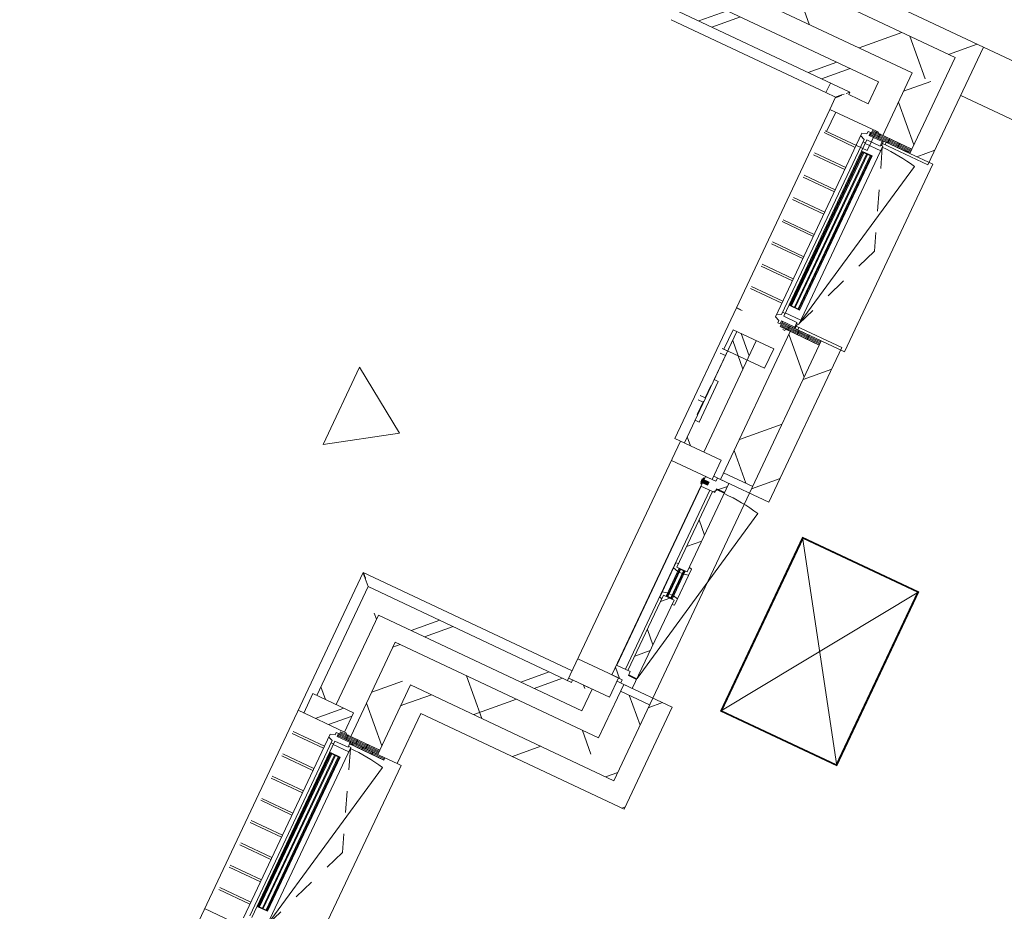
# Model space of a CAD drawing. Header units: metres. Extents: x 136266 to 136452, y 453403 to 453560.
# Tile 54 of 133: x 136376.65 to 136381.25, y 453462.68 to 453466.84. Entities that reach past the tile are written whole.
import ezdxf

# ---------------------------------------------------------------- set-up
doc = ezdxf.new("R2010")
doc.units = ezdxf.units.M
doc.linetypes.add('GS streep 0_60mm', pattern=[1.2, 0.6, -0.6])
for name, color, linetype, lineweight in [('A-DETL-BEBOUWING', 253, 'Continuous', 9), ('A-DETL-GENF', 92, 'Continuous', 5), ('A-DETL-GENF-4', 252, 'Continuous', 9), ('A-FLOR', 192, 'Continuous', 5), ('A-GENM-1', 8, 'Continuous', 5), ('A-GENM-3', 7, 'GS streep 0_60mm', 5)]:
    doc.layers.add(name, color=color, linetype=linetype, lineweight=lineweight)
pattern_1 = [(44.99999999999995, (1199.999805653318, -1.023181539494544e-12), (-282.8427124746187, 282.8427124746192), [])]
pattern_2 = [(44.99999999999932, (6.411709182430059e-05, 0.0004414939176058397), (-141.4213562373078, 141.4213562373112), []), (134.9999999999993, (6.411709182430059e-05, 0.0004414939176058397), (-141.4213562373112, -141.4213562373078), [])]
pattern_3 = [(44.99999999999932, (6.411709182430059e-05, 0.0004414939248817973), (-141.4213562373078, 141.4213562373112), []), (134.9999999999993, (6.411709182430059e-05, 0.0004414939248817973), (-141.4213562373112, -141.4213562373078), [])]
pattern_4 = [(90, (0, 0), (-400, 2.449293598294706e-14), [])]

# ---------------------------------------------------------------- blocks, each defined once
blk = doc.blocks.new('859-DO-0010 29-09-2022')
at = {"layer": 'A-DETL-BEBOUWING'}
h = blk.add_hatch(dxfattribs=at)
h.set_pattern_fill('FP_100', color=256, angle=44.99999999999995, style=0, pattern_type=2)
h.set_pattern_definition([(44.99999999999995, (1199.999805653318, -1.13686837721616e-12), (-282.8427124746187, 282.8427124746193), [])])
h.paths.add_polyline_path([(110909.9790641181, 49285.18872462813), (111009.9790641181, 49285.18872462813), (111009.9790641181, 49385.18872462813), (109859.9790641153, 49385.18872462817), (109859.9790641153, 49285.18872462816), (110601.7810741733, 49285.18872462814)])
h = blk.add_hatch(dxfattribs=at)
h.set_pattern_fill('FP_462', color=256, angle=45.00000000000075, style=0, pattern_type=2)
h.set_pattern_definition([(45.00000000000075, (110384.9787284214, 49135.18852371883), (-299.9546965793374, 299.9546965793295), []), (135.0000000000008, (110384.9787284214, 49135.18852371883), (-299.9546965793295, -299.9546965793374), [])])
h.paths.add_polyline_path([(110759.9790641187, 49135.18872462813), (110909.9790641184, 49135.18872462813), (110909.9790641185, 49285.18872462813), (109859.9790641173, 49285.18872462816), (109859.9790641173, 49135.18872462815), (110601.7810741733, 49135.18872462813)])
h = blk.add_hatch(dxfattribs=at)
h.set_pattern_fill('FP_100', color=256, angle=44.99999999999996, style=0, pattern_type=2)
h.set_pattern_definition(pattern_1)
h.paths.add_polyline_path([(111009.9790641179, 47033.4204414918), (111009.979064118, 47820.42044062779), (110909.979064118, 47820.42044062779), (110909.9790641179, 47033.42044149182)])
h.paths.add_polyline_path([(111009.9790641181, 48789.42044062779), (111009.9790641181, 49285.18872462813), (110909.9790641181, 49285.18872462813), (110909.9790641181, 48789.42044062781)])
h = blk.add_hatch(dxfattribs=at)
h.set_pattern_fill('FP_463', color=256, angle=45.00000000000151, style=0, pattern_type=2)
h.set_pattern_definition([(315.0000000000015, (110759.9786676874, 47341.42973969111), (299.9546965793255, 299.9546965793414), []), (45.00000000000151, (110759.9786676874, 47341.42973969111), (-299.9546965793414, 299.9546965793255), [])])
h.paths.add_polyline_path([(110909.9790641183, 45547.67044148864), (110909.9790641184, 45939.42044062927), (110759.9790641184, 45939.42044062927), (110759.9790641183, 45547.67044148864)])
h.paths.add_polyline_path([(110909.9790641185, 47068.42044062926), (110909.9790641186, 47798.42044062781), (110759.9790641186, 47798.42044062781), (110759.9790641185, 47068.42044062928)])
h.paths.add_polyline_path([(110909.9790641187, 48811.42044062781), (110909.9790641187, 49135.18872462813), (110759.9790641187, 49135.18872462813), (110759.9790641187, 48811.42044062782)])
h = blk.add_hatch(dxfattribs=at)
h.set_pattern_fill('FP_274', color=256, angle=-314.9999999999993, style=0, pattern_type=2)
h.set_pattern_definition([(225.0000000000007, (110059.9790167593, 49028.92098110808), (282.8427124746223, -282.8427124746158), []), (225.0000000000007, (108859.9792111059, 49028.92098110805), (282.8427124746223, -282.8427124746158), [])])
h.paths.add_polyline_path([(110601.7810741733, 48928.92044149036), (110634.979064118, 48928.92044149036), (110634.979064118, 49028.92044149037), (109484.9790641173, 49028.9204414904), (109484.9790641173, 48928.92044149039), (110584.979064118, 48928.92044149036)])
h = blk.add_hatch(dxfattribs=at)
h.set_pattern_fill('FP_273', color=256, angle=45, style=0, pattern_type=2)
h.set_pattern_definition([(315, (110534.9794112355, 47403.92030147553), (282.842712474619, 282.842712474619), []), (315, (110534.9794112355, 46203.92049582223), (282.842712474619, 282.842712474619), [])])
h.paths.add_polyline_path([(110634.9790641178, 45878.92044149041), (110634.9790641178, 45891.42044149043), (110534.9790641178, 45891.42044149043), (110534.9790641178, 45878.92044149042), (110601.7810741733, 45878.92044149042)])
h.paths.add_polyline_path([(110634.9790641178, 47116.42044149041), (110634.9790641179, 47691.42044149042), (110534.9790641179, 47691.42044149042), (110534.9790641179, 47443.7204414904), (110554.8919907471, 47443.7204414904), (110554.8919907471, 47233.7204414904), (110534.9790641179, 47233.7204414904), (110534.9790641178, 47116.42044149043), (110601.7810741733, 47116.42044149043)])
h.paths.add_polyline_path([(110601.7810741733, 48916.42044149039), (110634.979064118, 48916.42044149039), (110634.979064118, 48928.92044149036), (110534.979064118, 48928.92044149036), (110534.979064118, 48916.4204414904), (110584.979064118, 48916.42044149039)])
h = blk.add_hatch(dxfattribs=at)
h.set_pattern_fill('FP_615', color=256, angle=180, style=0, pattern_type=2)
h.set_pattern_definition([(129.632, (187607.1850641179, -103796.8135585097), (-308.062847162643, -255.1416904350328), []), (129.632, (187719.4470641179, -102602.0765585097), (-308.062847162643, -255.1416904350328), [])])
h.paths.add_polyline_path([(110724.9790641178, 48716.4204414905), (110724.9790641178, 48816.42044149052), (110514.9790641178, 48816.42044149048), (110514.9790641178, 48716.42044149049)])
h = blk.add_hatch(dxfattribs=at)
h.set_pattern_fill('FP_418', color=256, style=0, pattern_type=2)
h.set_pattern_definition([(180, (110911.503, 48762.65199999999), (-6.221205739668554e-15, -50.8), [50.8, 0, 0, 0]), (180, (110911.503, 48767.73199999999), (-6.221205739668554e-15, -50.8), [50.8, 0, 0, 0]), (180, (110911.503, 48772.81199999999), (-6.221205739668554e-15, -50.8), [50.8, 0, 0, 0]), (180, (110911.503, 48777.89199999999), (-6.221205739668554e-15, -50.8), [50.8, 0, 0, 0]), (180, (110911.503, 48782.97199999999), (-6.221205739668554e-15, -50.8), [50.8, 0, 0, 0]), (180, (110911.503, 48788.05199999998), (-6.221205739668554e-15, -50.8), [50.8, 0, 0, 0]), (180, (110911.503, 48793.13199999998), (-6.221205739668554e-15, -50.8), [50.8, 0, 0, 0]), (180, (110911.503, 48798.21199999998), (-6.221205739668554e-15, -50.8), [50.8, 0, 0, 0]), (180, (110911.503, 48803.29199999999), (-6.221205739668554e-15, -50.8), [50.8, 0, 0, 0]), (180, (110911.503, 48808.37199999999), (-6.221205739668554e-15, -50.8), [50.8, 0, 0, 0])])
h.paths.add_polyline_path([(110909.9790641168, 48789.42044062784), (110909.9790641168, 48811.42044062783), (110706.9790641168, 48811.42044062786), (110706.9790641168, 48789.42044062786)])
h = blk.add_hatch(dxfattribs=at)
h.set_pattern_fill('FP_1488', color=256, style=0, pattern_type=2)
h.set_pattern_definition(pattern_4)
h.paths.add_polyline_path([(111009.9790641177, 48776.92044062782), (111009.9790641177, 48789.42044062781), (110774.9790641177, 48789.42044062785), (110774.9790641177, 48776.92044062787), (110909.9790641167, 48776.92044062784)])
for points in [[(110713.9790641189, 47909.42044149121), (110713.9790641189, 48700.42044149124), (110709.9790641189, 48700.42044149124), (110709.9790641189, 47909.42044149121)], [(110732.9790641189, 47909.42044149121), (110732.9790641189, 48700.42044149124), (110728.9790641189, 48700.42044149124), (110728.9790641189, 47909.42044149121)], [(110751.9790641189, 47909.42044149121), (110751.9790641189, 48700.42044149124), (110747.9790641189, 48700.42044149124), (110747.9790641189, 47909.42044149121)], [(110716.9790646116, 46999.40480163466), (110681.9790646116, 46999.40480163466), (110681.9790646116, 46983.43608221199), (110716.9790646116, 46983.43608221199)], [(110689.9790646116, 47006.42044192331), (110684.9790646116, 47006.42044192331), (110684.9790646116, 46976.42044192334), (110689.9790646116, 46976.42044192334)], [(110766.9790641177, 46434.42044149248), (110770.9790641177, 46434.42044149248), (110770.9790641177, 46573.4204414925), (110766.9790641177, 46573.4204414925)], [(110785.9790641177, 46434.42044149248), (110789.9790641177, 46434.42044149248), (110789.9790641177, 46573.42044149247), (110785.9790641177, 46573.42044149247)], [(109663.9790641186, 44308.42044149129), (109663.9790641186, 45099.42044149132), (109659.9790641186, 45099.42044149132), (109659.9790641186, 44308.42044149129)], [(109682.9790641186, 44308.42044149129), (109682.9790641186, 45099.42044149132), (109678.9790641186, 45099.42044149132), (109678.9790641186, 44308.42044149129)], [(109701.9790641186, 44308.42044149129), (109701.9790641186, 45099.42044149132), (109697.9790641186, 45099.42044149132), (109697.9790641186, 44308.42044149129)]]:
    blk.add_hatch(color=256, dxfattribs=at).paths.add_polyline_path(points)
h = blk.add_hatch(dxfattribs=at)
h.set_pattern_fill('FP_690', color=256, angle=-90.00000000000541, style=0, pattern_type=2)
h.set_pattern_definition([(179.9999999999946, (110911.502622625, 47847.18802964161), (4.790832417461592e-12, 50.8), [50.8, 0, 0, 0]), (179.9999999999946, (110911.502622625, 47842.1080296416), (4.790832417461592e-12, 50.8), [50.8, 0, 0, 0]), (179.9999999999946, (110911.502622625, 47837.0280296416), (4.790832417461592e-12, 50.8), [50.8, 0, 0, 0]), (179.9999999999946, (110911.502622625, 47831.9480296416), (4.790832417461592e-12, 50.8), [50.8, 0, 0, 0]), (179.9999999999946, (110911.502622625, 47826.86802964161), (4.790832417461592e-12, 50.8), [50.8, 0, 0, 0]), (179.9999999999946, (110911.502622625, 47821.78802964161), (4.790832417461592e-12, 50.8), [50.8, 0, 0, 0]), (179.9999999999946, (110911.502622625, 47816.70802964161), (4.790832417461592e-12, 50.8), [50.8, 0, 0, 0]), (179.9999999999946, (110911.502622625, 47811.62802964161), (4.790832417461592e-12, 50.8), [50.8, 0, 0, 0]), (179.9999999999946, (110911.502622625, 47806.54802964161), (4.790832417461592e-12, 50.8), [50.8, 0, 0, 0]), (179.9999999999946, (110911.502622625, 47801.4680296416), (4.790832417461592e-12, 50.8), [50.8, 0, 0, 0])])
h.paths.add_polyline_path([(110706.9790641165, 47798.42044062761), (110909.9790641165, 47798.4204406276), (110909.9790641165, 47820.4204406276), (110706.9790641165, 47820.42044062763)])
h = blk.add_hatch(dxfattribs=at)
h.set_pattern_fill('FP_1488', color=256, style=0, pattern_type=2)
h.set_pattern_definition(pattern_4)
h.paths.add_polyline_path([(111009.9790641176, 47820.42044062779), (111009.9790641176, 47832.9204406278), (110774.9790641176, 47832.92044062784), (110774.9790641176, 47820.42044062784), (110909.9790641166, 47820.42044062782)])
h = blk.add_hatch(dxfattribs=at)
h.set_pattern_fill('FP_614', color=256, angle=180, style=0, pattern_type=2)
h.set_pattern_definition([(129.632, (187607.1850641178, -104921.8135585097), (-308.062847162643, -255.1416904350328), []), (129.632, (187719.4470641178, -103727.0765585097), (-308.062847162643, -255.1416904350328), [])])
h.paths.add_polyline_path([(110724.9790641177, 47591.4204414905), (110724.9790641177, 47691.42044149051), (110514.9790641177, 47691.42044149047), (110514.9790641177, 47591.42044149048)])
h = blk.add_hatch(dxfattribs=at)
h.set_pattern_fill('FP_1050', color=256, angle=180, style=0, pattern_type=2)
h.set_pattern_definition([(44.99999999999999, (6.411776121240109e-05, 0.0004414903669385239), (-282.842712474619, 282.842712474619), []), (44.99999999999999, (1200.000064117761, 0.0004414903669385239), (-282.842712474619, 282.842712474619), [])])
h.paths.add_polyline_path([(110724.9790641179, 47016.42044149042), (110724.9790641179, 47116.42044149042), (110514.9790641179, 47116.42044149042), (110514.9790641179, 47016.42044149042), (110601.7810741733, 47016.42044149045)])
h = blk.add_hatch(dxfattribs=at)
h.set_pattern_fill('FP_466', color=256, angle=-90.00000000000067, style=0, pattern_type=2)
h.set_pattern_definition(pattern_2)
h.paths.add_polyline_path([(110761.9790641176, 46966.42044149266), (110761.9790641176, 46986.42044149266), (110803.9790641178, 46986.42044149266), (110803.9790641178, 47033.42044149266), (110743.9790641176, 47033.42044149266), (110743.9790641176, 47016.42044149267), (110689.9790641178, 47016.42044149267), (110689.9790641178, 46966.42044149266)])
h = blk.add_hatch(dxfattribs=at)
h.set_pattern_fill('FP_467', color=256, angle=-90.00000000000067, style=0, pattern_type=2)
h.set_pattern_definition(pattern_3)
h.paths.add_polyline_path([(110761.9790641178, 46024.42044149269), (110803.9790641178, 46024.42044149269), (110803.9790641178, 46431.42044149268), (110749.9790641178, 46431.42044149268), (110749.9790641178, 46041.42044149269), (110761.9790641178, 46041.42044149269)])
h.paths.add_polyline_path([(110803.9790641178, 46576.42044149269), (110803.9790641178, 46983.42044149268), (110761.9790641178, 46983.42044149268), (110761.9790641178, 46966.42044149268), (110749.9790641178, 46966.42044149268), (110749.9790641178, 46576.42044149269)])
h = blk.add_hatch(dxfattribs=at)
h.set_pattern_fill('FP_467', color=256, angle=-90.00000000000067, style=0, pattern_type=2)
h.set_pattern_definition(pattern_3)
h.paths.add_polyline_path([(110803.9790641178, 46407.94066567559), (110815.9790641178, 46411.15605598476), (110815.9790641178, 46442.5255592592), (110793.9790641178, 46448.42044149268), (110793.9790641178, 46431.42044149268), (110803.9790641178, 46431.42044149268)])
h.paths.add_polyline_path([(110749.9790641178, 46412.42044149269), (110749.9790641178, 46431.42044149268), (110762.9790641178, 46431.42044149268), (110762.9790641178, 46448.42044149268), (110737.9790641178, 46441.7217116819), (110737.9790641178, 46415.63583180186)])
h.paths.add_polyline_path([(110793.9790641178, 46559.42044149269), (110815.9790641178, 46565.31532372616), (110815.9790641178, 46596.68482700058), (110803.9790641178, 46599.90021730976), (110803.9790641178, 46576.42044149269), (110793.9790641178, 46576.42044149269)])
h.paths.add_polyline_path([(110762.9790641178, 46559.42044149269), (110762.9790641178, 46576.42044149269), (110749.9790641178, 46576.42044149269), (110749.9790641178, 46595.42044149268), (110737.9790641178, 46592.2050511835), (110737.9790641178, 46566.11917130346)])
h = blk.add_hatch(color=256, dxfattribs=at)
h.paths.add_polyline_path([(110762.9790641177, 46434.42044149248), (110766.9790641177, 46434.42044149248), (110766.9790641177, 46448.42044149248), (110762.9790641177, 46448.42044149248)])
h.paths.add_polyline_path([(110762.9790641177, 46573.4204414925), (110762.9790641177, 46559.42044149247), (110766.9790641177, 46559.42044149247), (110766.9790641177, 46573.4204414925)])
h.paths.add_polyline_path([(110789.9790641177, 46434.42044149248), (110793.9790641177, 46434.42044149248), (110793.9790641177, 46448.42044149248), (110789.9790641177, 46448.42044149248)])
h.paths.add_polyline_path([(110789.9790641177, 46573.42044149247), (110789.9790641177, 46559.42044149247), (110793.9790641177, 46559.42044149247), (110793.9790641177, 46573.42044149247)])
h = blk.add_hatch(dxfattribs=at)
h.set_pattern_fill('FP_466', color=256, angle=-90.00000000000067, style=0, pattern_type=2)
h.set_pattern_definition(pattern_2)
h.paths.add_polyline_path([(110743.9790641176, 45974.42044149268), (110803.9790641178, 45974.42044149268), (110803.9790641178, 46021.42044149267), (110761.9790641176, 46021.42044149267), (110761.9790641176, 46041.42044149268), (110689.9790641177, 46041.42044149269), (110689.9790641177, 45991.42044149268), (110743.9790641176, 45991.42044149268)])
h = blk.add_hatch(dxfattribs=at)
h.set_pattern_fill('FP_1051', color=256, angle=180, style=0, pattern_type=2)
h.set_pattern_definition([(44.99999999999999, (6.411767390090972e-05, 0.0004414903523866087), (-282.842712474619, 282.842712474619), []), (44.99999999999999, (1200.000064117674, 0.0004414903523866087), (-282.842712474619, 282.842712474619), [])])
h.paths.add_polyline_path([(110724.9790641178, 45891.42044149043), (110724.9790641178, 45991.42044149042), (110514.9790641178, 45991.42044149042), (110514.9790641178, 45891.42044149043), (110601.7810741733, 45891.42044149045)])
h = blk.add_hatch(dxfattribs=at)
h.set_pattern_fill('FP_100', color=256, angle=44.99999999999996, style=0, pattern_type=2)
h.set_pattern_definition(pattern_1)
h.paths.add_polyline_path([(111009.9790641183, 45547.67044148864), (111009.9790641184, 45974.42044149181), (110909.9790641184, 45974.42044149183), (110909.9790641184, 45547.67044148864)])
h = blk.add_hatch(dxfattribs=at)
h.set_pattern_fill('FP_272', color=256, angle=-315.0000000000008, style=0, pattern_type=2)
h.set_pattern_definition([(224.9999999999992, (110059.9790167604, 45878.92007705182), (282.8427124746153, -282.8427124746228), []), (224.9999999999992, (108859.9792111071, 45878.92007705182), (282.8427124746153, -282.8427124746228), [])])
h.paths.add_polyline_path([(110634.9790641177, 45778.92044149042), (110634.9790641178, 45878.92044149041), (109484.9790641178, 45878.9204414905), (109484.9790641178, 45778.92044149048), (109881.0029046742, 45778.92044149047)])
h = blk.add_hatch(dxfattribs=at)
h.set_pattern_fill('FP_271', color=256, angle=44.99999999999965, style=0, pattern_type=2)
h.set_pattern_definition([(314.9999999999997, (109484.9795812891, 43919.54557116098), (282.8427124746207, 282.8427124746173), []), (314.9999999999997, (109484.9788741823, 42719.54505840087), (282.8427124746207, 282.8427124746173), [])])
h.paths.add_polyline_path([(109584.9790641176, 42060.17044149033), (109584.9790641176, 42291.42044149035), (109484.9790641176, 42291.42044149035), (109484.9790641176, 42060.17044149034), (109534.9790641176, 42060.17044149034)])
h.paths.add_polyline_path([(109584.9790641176, 43516.42044149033), (109584.9790641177, 44091.42044149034), (109484.9790641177, 44091.42044149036), (109484.9790641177, 43516.42044149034), (109534.9790641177, 43516.42044149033)])
h.paths.add_polyline_path([(109484.9790641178, 45316.42044149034), (109584.9790641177, 45316.42044149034), (109584.9790641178, 45778.92044149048), (109484.9790641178, 45778.92044149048), (109484.9790641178, 45379.72339111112)])
h = blk.add_hatch(dxfattribs=at)
h.set_pattern_fill('FP_464', color=256, angle=-315.0000000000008, style=0, pattern_type=2)
h.set_pattern_definition([(224.9999999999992, (110234.9794598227, 45697.67022425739), (299.9546965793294, -299.9546965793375), []), (314.9999999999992, (110234.9794598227, 45697.67022425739), (299.9546965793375, 299.9546965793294), [])])
h.paths.add_polyline_path([(110759.9790641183, 45547.67044148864), (110759.9790641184, 45697.67044148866), (109709.9790641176, 45697.67044148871), (109709.9790641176, 45547.67044148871), (109881.0029046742, 45547.67044148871)])
h = blk.add_hatch(dxfattribs=at)
h.set_pattern_fill('FP_465', color=256, angle=44.99999999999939, style=0, pattern_type=2)
h.set_pattern_definition([(314.9999999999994, (109709.9795448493, 43741.42961562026), (299.9546965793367, 299.9546965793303), []), (44.99999999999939, (109709.9795448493, 43741.42961562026), (-299.9546965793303, 299.9546965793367), [])])
h.paths.add_polyline_path([(109859.9790641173, 41935.18872462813), (109859.9790641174, 42397.42044149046), (109709.9790641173, 42397.4204414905), (109709.9790641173, 41935.18872462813)])
h.paths.add_polyline_path([(109859.9790641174, 43410.42044149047), (109859.9790641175, 44197.42044149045), (109709.9790641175, 44197.42044149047), (109709.9790641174, 43410.42044149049)])
h.paths.add_polyline_path([(109859.9790641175, 45210.42044149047), (109859.9790641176, 45547.67044148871), (109709.9790641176, 45547.67044148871), (109709.9790641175, 45210.42044149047)])
h = blk.add_hatch(dxfattribs=at)
h.set_pattern_fill('FP_100', color=256, angle=44.99999999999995, style=0, pattern_type=2)
h.set_pattern_definition([(44.99999999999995, (1199.999805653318, -1.250555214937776e-12), (-282.8427124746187, 282.8427124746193), [])])
h.paths.add_polyline_path([(111009.9790641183, 45447.67044148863), (111009.9790641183, 45547.67044148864), (109859.9790641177, 45547.67044148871), (109859.9790641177, 45447.6704414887), (109959.9790641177, 45447.6704414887)])
h = blk.add_hatch(dxfattribs=at)
h.set_pattern_fill('FP_100', color=256, angle=44.99999999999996, style=0, pattern_type=2)
h.set_pattern_definition([(44.99999999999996, (1199.999805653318, -7.958078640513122e-13), (-282.8427124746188, 282.8427124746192), [])])
h.paths.add_polyline_path([(109959.9790641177, 45188.42044149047), (109959.9790641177, 45447.6704414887), (109859.9790641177, 45447.6704414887), (109859.9790641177, 45188.42044149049), (109896.9790641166, 45188.42044149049)])
h = blk.add_hatch(dxfattribs=at)
h.set_pattern_fill('FP_290', color=256, angle=180, style=0, pattern_type=2)
h.set_pattern_definition([(44.99999999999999, (6.411763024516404e-05, -27674.99955850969), (-282.842712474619, 282.842712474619), []), (44.99999999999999, (1200.00006411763, -27674.99955850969), (-282.842712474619, 282.842712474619), [])])
h.paths.add_polyline_path([(109674.9790641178, 45216.42044149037), (109674.9790641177, 45316.42044149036), (109464.9790641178, 45316.42044149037), (109464.9790641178, 45216.42044149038), (109520.3791156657, 45216.42044149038)])
h = blk.add_hatch(dxfattribs=at)
h.set_pattern_fill('FP_419', color=256, style=0, pattern_type=2)
h.set_pattern_definition([(180, (109861.503, 45161.65200000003), (-6.221205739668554e-15, -50.8), [50.8, 0, 0, 0]), (180, (109861.503, 45166.73200000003), (-6.221205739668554e-15, -50.8), [50.8, 0, 0, 0]), (180, (109861.503, 45171.81200000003), (-6.221205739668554e-15, -50.8), [50.8, 0, 0, 0]), (180, (109861.503, 45176.89200000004), (-6.221205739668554e-15, -50.8), [50.8, 0, 0, 0]), (180, (109861.503, 45181.97200000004), (-6.221205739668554e-15, -50.8), [50.8, 0, 0, 0]), (180, (109861.503, 45187.05200000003), (-6.221205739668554e-15, -50.8), [50.8, 0, 0, 0]), (180, (109861.503, 45192.13200000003), (-6.221205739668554e-15, -50.8), [50.8, 0, 0, 0]), (180, (109861.503, 45197.21200000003), (-6.221205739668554e-15, -50.8), [50.8, 0, 0, 0]), (180, (109861.503, 45202.29200000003), (-6.221205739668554e-15, -50.8), [50.8, 0, 0, 0]), (180, (109861.503, 45207.37200000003), (-6.221205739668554e-15, -50.8), [50.8, 0, 0, 0])])
h.paths.add_polyline_path([(109859.9790641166, 45188.4204414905), (109859.9790641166, 45210.4204414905), (109656.9790641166, 45210.42044149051), (109656.9790641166, 45188.4204414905)])
h = blk.add_hatch(dxfattribs=at)
h.set_pattern_fill('FP_1659', color=256, style=0, pattern_type=2)
h.set_pattern_definition([(180, (109898.503, 45139.652), (-6.221205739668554e-15, -50.8), [50.8, 0, 0, 0]), (180, (109898.503, 45144.732), (-6.221205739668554e-15, -50.8), [50.8, 0, 0, 0]), (180, (109898.503, 45149.81200000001), (-6.221205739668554e-15, -50.8), [50.8, 0, 0, 0]), (180, (109898.503, 45154.89200000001), (-6.221205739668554e-15, -50.8), [50.8, 0, 0, 0]), (180, (109898.503, 45159.97200000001), (-6.221205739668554e-15, -50.8), [50.8, 0, 0, 0]), (180, (109898.503, 45165.05200000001), (-6.221205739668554e-15, -50.8), [50.8, 0, 0, 0]), (180, (109898.503, 45170.13200000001), (-6.221205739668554e-15, -50.8), [50.8, 0, 0, 0]), (180, (109898.503, 45175.212), (-6.221205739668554e-15, -50.8), [50.8, 0, 0, 0]), (180, (109898.503, 45180.292), (-6.221205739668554e-15, -50.8), [50.8, 0, 0, 0]), (180, (109898.503, 45185.372), (-6.221205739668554e-15, -50.8), [50.8, 0, 0, 0])])
h.paths.add_polyline_path([(109881.0029046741, 45176.42044149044), (109896.9790641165, 45176.42044149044), (109896.9790641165, 45188.42044149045), (109719.9790641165, 45188.42044149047), (109719.9790641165, 45176.42044149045), (109859.9790641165, 45176.42044149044)])
for points in [[(110485.0307291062, 48879.22044579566), (110484.9684982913, 48879.157691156), (110485.3554475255, 48879.54470739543), (110487.0874357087, 48881.27906343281), (110489.1635928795, 48883.34996107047), (110491.0276606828, 48885.21891873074), (110493.187342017, 48887.37424177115), (110495.5910708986, 48889.78153855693), (110498.2130105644, 48892.4025403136), (110501.944827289, 48896.12643498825), (110504.8801266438, 48899.11094910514), (110506.9333560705, 48901.12307275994)], [(109434.979064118, 45928.84564512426), (109434.9168333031, 45928.90839976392), (109435.3037825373, 45928.52138352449), (109437.0357707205, 45926.78702748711), (109439.1119278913, 45924.71612984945), (109440.9759956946, 45922.84717218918), (109443.1356770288, 45920.69184914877), (109445.5394059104, 45918.28455236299), (109448.1613455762, 45915.66355060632), (109451.8931623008, 45911.93965593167), (109454.8284616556, 45908.95514181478), (109456.8816910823, 45906.94301815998)]]:
    blk.add_open_spline(points, degree=3, knots=[0.5, 0.5, 0.5, 0.5, 0.5833333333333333, 0.6666666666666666, 0.7083333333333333, 0.75, 0.7916666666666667, 0.8333333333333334, 0.875, 0.9166666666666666, 1, 1, 1, 1])
for p, q in [((111009.979064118, 49385.18872462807), (109959.9790641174, 49385.1887246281)), ((111009.9790641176, 48776.92044062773), (111009.979064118, 49385.18872462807)), ((120282.0000000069, 49385.17044149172), (111009.9790641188, 49385.17044149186)), ((110909.9790641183, 49285.18872462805), (109859.9790641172, 49285.18872462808)), ((110909.9790641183, 49285.18872462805), (110909.979064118, 48811.42044062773)), ((109709.9790641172, 49135.18872462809), (110759.9790641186, 49135.18872462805)), ((110759.9790641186, 49135.18872462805), (110759.9790641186, 48811.42044062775)), ((111009.9790641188, 49135.17044149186), (120282.0000000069, 49135.17044149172)), ((110634.9790641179, 49028.92044149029), (109584.9790641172, 49028.92044149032)), ((110634.9790641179, 48916.42044149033), (110634.9790641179, 49028.92044149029)), ((109484.9790641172, 48928.92044149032), (110534.9790641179, 48928.92044149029)), ((110434.9906298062, 48928.92044149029), (110434.9906298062, 48879.22043772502)), ((110506.9333560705, 48901.12307275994), (110514.9790641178, 48909.1687808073)), ((110522.2307248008, 48916.42044149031), (110534.7543761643, 48928.94409285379)), ((110534.9790641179, 48928.92044149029), (110534.9790641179, 48916.42044149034)), ((110534.9790641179, 48916.42044149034), (110634.9790641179, 48916.42044149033)), ((109634.9906298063, 48879.20887203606), (110434.9906298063, 48879.20887203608)), ((110435.0307291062, 48879.22044579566), (110435.0307291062, 48879.79482454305)), ((110435.0307291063, 48879.20888010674), (110485.0195857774, 48879.20888010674)), ((110485.0191634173, 48879.20930246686), (110485.0191634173, 48816.42044579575)), ((110484.9674984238, 48816.42044149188), (110484.9674984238, 47791.42044149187)), ((110484.9790641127, 48816.42044149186), (110724.9790641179, 48816.42044149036)), ((110514.9790641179, 48816.42044149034), (110514.9790641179, 48716.42044149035)), ((110724.9790641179, 48716.42044149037), (110724.9790641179, 48816.42044149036)), ((110724.9965887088, 48816.42044149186), (110734.9674984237, 48816.42044149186)), ((110734.9674984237, 48816.42044149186), (110734.9674984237, 48811.42044062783)), ((110706.9790641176, 48789.42044062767), (110706.9790641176, 48784.4204414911)), ((110770.4790641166, 48765.4204414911), (110770.4790641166, 48789.42044062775)), ((110774.9790641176, 48789.42044062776), (110774.9790641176, 48776.92044062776)), ((110774.9790641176, 48776.92044062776), (111009.9790641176, 48776.92044062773)), ((110775.4790641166, 48765.42044149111), (110775.4790641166, 48776.92044062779)), ((111029.9790641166, 48789.42044062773), (110909.9790641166, 48789.42044062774)), ((111029.9790641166, 48789.42044062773), (111029.9790641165, 47820.42044062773)), ((110724.9790641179, 48716.42044149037), (110506.893256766, 48716.42044149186)), ((110667.9790641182, 48706.42044149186), (110506.893256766, 48706.42044149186)), ((110667.9790641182, 48601.42044149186), (110506.893256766, 48601.42044149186)), ((110667.9790641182, 48591.42044149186), (110506.893256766, 48591.42044149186)), ((110667.9790641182, 48486.42044149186), (110506.893256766, 48486.42044149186)), ((110667.9790641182, 48476.42044149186), (110506.893256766, 48476.42044149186)), ((110667.9790641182, 48371.42044149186), (110506.893256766, 48371.42044149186)), ((110667.9790641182, 48361.42044149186), (110506.893256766, 48361.42044149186)), ((110667.9790641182, 48256.42044149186), (110506.893256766, 48256.42044149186)), ((110667.9790641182, 48246.42044149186), (110506.893256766, 48246.42044149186)), ((110667.9790641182, 48141.42044149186), (110506.893256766, 48141.42044149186)), ((110667.9790641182, 48131.42044149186), (110506.893256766, 48131.42044149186)), ((110667.9790641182, 48026.42044149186), (110506.893256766, 48026.42044149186)), ((110667.9790641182, 48016.42044149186), (110506.893256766, 48016.42044149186)), ((110667.9790641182, 47911.42044149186), (110506.893256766, 47911.42044149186)), ((110667.9790641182, 47901.42044149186), (110506.893256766, 47901.42044149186)), ((110770.4790641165, 47820.42044062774), (110770.4790641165, 47844.42044149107)), ((110775.4790641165, 47832.92044062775), (110775.4790641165, 47844.42044149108)), ((110484.9320900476, 47791.42044149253), (110484.9320900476, 47116.42044149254)), ((110484.9436557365, 47791.42044149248), (110487.5769488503, 47791.42044149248)), ((110487.6057105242, 47791.42044149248), (110490.9898562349, 47791.42044149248)), ((110491.0212048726, 47791.42044149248), (110495.5403659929, 47791.42044149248)), ((110495.5733579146, 47791.42044149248), (110500.9399593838, 47791.42044149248)), ((110500.9742207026, 47791.42044149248), (110506.8462827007, 47791.42044149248)), ((110514.9790641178, 47791.42044149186), (110506.881691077, 47791.42044149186)), ((110706.9790641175, 47825.42044149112), (110706.9790641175, 47820.42044062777)), ((110734.9674984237, 47791.42044149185), (110724.9965887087, 47791.42044149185)), ((110734.9674984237, 47798.42044062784), (110734.9674984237, 47791.42044149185)), ((110759.9790641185, 47798.42044062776), (110759.9790641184, 47033.42044062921)), ((111009.9790641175, 47832.92044062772), (110774.9790641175, 47832.92044062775)), ((110774.9790641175, 47832.92044062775), (110774.9790641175, 47820.42044062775)), ((110909.9790641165, 47820.42044062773), (111029.9790641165, 47820.42044062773)), ((110909.9790641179, 47798.42044062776), (110909.9790641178, 47033.42044149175)), ((111009.9790641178, 47033.42044149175), (111009.9790641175, 47832.92044062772)), ((110724.9790641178, 47691.42044149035), (110514.9790641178, 47691.42044149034)), ((110514.9790641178, 47691.42044149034), (110514.9790641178, 47591.42044149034)), ((110534.891990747, 47691.42044149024), (110534.891990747, 47116.42044149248)), ((110534.9790641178, 47691.42044149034), (110534.9790641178, 47443.72044149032)), ((110634.9790641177, 47116.42044149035), (110634.9790641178, 47691.42044149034)), ((110724.9790641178, 47591.42044149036), (110724.9790641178, 47691.42044149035)), ((110534.891990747, 47590.17044149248), (110506.8578483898, 47590.17044149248)), ((110534.891990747, 47567.67044149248), (110506.8578483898, 47567.67044149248)), ((110514.9790641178, 47591.42044149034), (110724.9790641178, 47591.42044149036)), ((110554.8919907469, 47443.72044149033), (110534.8919907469, 47443.72044149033)), ((110554.8919907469, 47233.72044149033), (110554.8919907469, 47443.72044149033)), ((110532.3919907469, 47348.03843544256), (110532.3919907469, 47410.82362928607)), ((110534.8919907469, 47410.82362928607), (110532.3919907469, 47410.82362928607)), ((110534.8919907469, 47400.07166484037), (110532.3919907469, 47400.07166484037)), ((110532.3919907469, 47348.92044149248), (110506.8578483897, 47348.92044149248)), ((110534.8919907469, 47358.08406645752), (110532.3919907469, 47358.08406645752)), ((110534.8919907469, 47348.03843544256), (110532.3919907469, 47348.03843544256)), ((110532.3919907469, 47262.68981256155), (110532.3919907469, 47330.45858116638)), ((110534.8919907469, 47330.45858116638), (110532.3919907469, 47330.45858116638)), ((110532.3919907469, 47326.42044149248), (110506.8578483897, 47326.42044149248)), ((110534.8919907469, 47295.82862268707), (110532.3919907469, 47295.82862268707)), ((110534.8919907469, 47279.74972695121), (110532.3919907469, 47279.74972695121)), ((110534.8919907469, 47270.95979981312), (110532.3919907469, 47270.95979981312)), ((110534.8919907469, 47267.67338732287), (110532.3919907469, 47267.67338732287)), ((110534.8919907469, 47262.68981256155), (110532.3919907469, 47262.68981256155)), ((110534.8919907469, 47233.72044149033), (110554.8919907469, 47233.72044149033)), ((110534.9790641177, 47233.72044149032), (110534.9790641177, 47116.42044149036)), ((110724.9790641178, 47116.42044149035), (110484.9436557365, 47116.42044149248)), ((110514.9790641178, 47116.42044149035), (110514.979064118, 45878.92044149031)), ((110724.9790641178, 47016.42044149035), (110724.9790641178, 47116.42044149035)), ((110759.9790641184, 47068.4204406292), (110909.9790641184, 47068.4204406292)), ((110514.9790641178, 47016.42044149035), (110724.9790641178, 47016.42044149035)), ((110759.9790641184, 47033.42044062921), (111009.9790641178, 47033.42044149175)), ((110716.9790646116, 46999.42044192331), (110681.9790646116, 46999.42044192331)), ((110681.9790646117, 46999.40480163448), (110681.9790646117, 46983.43608221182)), ((110716.9790646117, 46999.40480163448), (110681.9790646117, 46999.40480163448)), ((110681.9790646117, 46983.43608221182), (110716.9790646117, 46983.43608221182)), ((110681.9790646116, 46983.42044192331), (110716.9790646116, 46983.42044192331)), ((110684.9790646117, 47006.42044192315), (110684.9790646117, 46976.42044192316)), ((110689.9790646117, 47006.42044192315), (110684.9790646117, 47006.42044192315)), ((110684.9790646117, 46976.42044192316), (110689.9790646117, 46976.42044192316)), ((110689.9790646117, 46976.42044192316), (110689.9790646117, 47006.42044192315)), ((110689.9790641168, 46966.42044149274), (110689.9790641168, 46041.42044149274)), ((110716.9790646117, 46983.43608221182), (110716.9790646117, 46999.40480163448)), ((111221.9980060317, 46053.92044020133), (111221.9980060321, 46953.92044020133)), ((111221.9980060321, 46953.92044020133), (111821.9980060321, 46953.92044020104)), ((111221.9980060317, 46053.92044020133), (111821.9980060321, 46953.92044020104)), ((111221.9980060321, 46953.92044020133), (111821.9980060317, 46053.92044020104)), ((111223.9980060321, 46951.92044020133), (111223.9980060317, 46055.92044020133)), ((111819.9980060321, 46951.92044020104), (111223.9980060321, 46951.92044020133)), ((111816.9980060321, 46948.92044020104), (111226.9980060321, 46948.92044020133)), ((111226.9980060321, 46948.92044020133), (111226.9980060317, 46058.92044020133)), ((111816.9980060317, 46058.92044020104), (111816.9980060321, 46948.92044020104)), ((111819.9980060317, 46055.92044020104), (111819.9980060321, 46951.92044020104)), ((111821.9980060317, 46053.92044020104), (111821.9980060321, 46953.92044020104)), ((110762.9790641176, 46431.42044149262), (110762.9790641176, 46576.42044149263)), ((110793.9790641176, 46576.42044149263), (110762.9790641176, 46576.42044149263)), ((110762.9790641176, 46576.42044149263), (110793.9790641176, 46573.42044149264)), ((110793.9790641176, 46576.42044149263), (110762.9790641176, 46573.42044149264)), ((110762.9790641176, 46573.42044149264), (110793.9790641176, 46573.42044149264)), ((110762.9790641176, 46559.42044149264), (110766.9790641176, 46559.42044149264)), ((110766.9790641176, 46573.42044149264), (110766.9790641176, 46434.42044149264)), ((110770.9790641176, 46434.42044149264), (110770.9790641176, 46573.42044149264)), ((110770.9790641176, 46559.42044149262), (110785.9790641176, 46559.42044149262)), ((110785.9790641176, 46573.42044149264), (110785.9790641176, 46434.42044149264)), ((110789.9790641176, 46434.42044149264), (110789.9790641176, 46573.42044149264)), ((110789.9790641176, 46559.42044149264), (110793.9790641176, 46559.42044149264)), ((110793.9790641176, 46576.42044149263), (110793.9790641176, 46431.42044149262)), ((110766.9790641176, 46448.42044149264), (110762.9790641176, 46448.42044149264)), ((110762.9790641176, 46434.42044149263), (110793.9790641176, 46434.42044149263)), ((110762.9790641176, 46434.42044149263), (110793.9790641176, 46431.42044149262)), ((110793.9790641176, 46434.42044149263), (110762.9790641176, 46431.42044149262)), ((110793.9790641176, 46431.42044149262), (110762.9790641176, 46431.42044149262)), ((110785.9790641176, 46448.42044149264), (110770.9790641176, 46448.42044149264)), ((110793.9790641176, 46448.42044149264), (110789.9790641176, 46448.42044149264)), ((111821.9980060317, 46053.92044020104), (111221.9980060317, 46053.92044020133)), ((111223.9980060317, 46055.92044020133), (111819.9980060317, 46055.92044020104)), ((111226.9980060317, 46058.92044020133), (111816.9980060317, 46058.92044020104)), ((110724.9790641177, 45991.42044149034), (110514.9790641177, 45991.42044149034)), ((110724.9790641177, 45891.42044149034), (110724.9790641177, 45991.42044149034)), ((110759.9790641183, 45974.42044062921), (110759.9790641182, 45697.67044148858)), ((111009.9790641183, 45974.42044149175), (110759.9790641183, 45974.42044062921)), ((110909.9790641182, 45547.67044148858), (110909.9790641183, 45974.42044062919)), ((111009.9790641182, 45447.67044148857), (111009.9790641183, 45974.42044149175)), ((109434.9674984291, 45928.85678845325), (109434.9674984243, 42391.42044149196)), ((110514.9790641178, 45928.85721081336), (109434.9679207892, 45928.85721081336)), ((109456.8816910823, 45906.94301815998), (109484.9273991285, 45878.89731011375)), ((110909.9790641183, 45939.4204406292), (110759.9790641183, 45939.42044062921)), ((109484.9273991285, 45878.89731011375), (109484.9273991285, 45316.42044149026)), ((109484.9790641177, 45878.92044149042), (109484.9790641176, 45316.42044149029)), ((110534.9790641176, 45878.92044149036), (109484.9790641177, 45878.92044149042)), ((110514.9790641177, 45891.42044149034), (110724.9790641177, 45891.42044149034)), ((110634.9790641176, 45891.42044149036), (110534.9790641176, 45891.42044149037)), ((110534.9790641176, 45891.42044149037), (110534.9790641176, 45878.92044149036)), ((110634.9790641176, 45778.92044149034), (110634.9790641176, 45891.42044149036)), ((109584.9790641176, 45316.42044149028), (109584.9790641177, 45778.92044149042)), ((109584.9790641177, 45778.92044149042), (110634.9790641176, 45778.92044149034)), ((110759.9790641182, 45697.67044148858), (109709.9790641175, 45697.67044148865)), ((109709.9790641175, 45697.67044148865), (109709.9790641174, 45210.4204414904)), ((109859.9790641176, 45547.67044148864), (110909.9790641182, 45547.67044148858)), ((109859.9790641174, 45210.42044149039), (109859.9790641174, 45547.67044148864)), ((109959.9790641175, 45447.67044148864), (111009.9790641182, 45447.67044148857)), ((109959.9790641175, 45188.4204414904), (109959.9790641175, 45447.67044148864)), ((109674.9790641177, 45316.42044149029), (109464.9790641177, 45316.42044149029)), ((109464.9790641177, 45316.42044149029), (109464.9790641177, 45216.42044149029)), ((109674.9790641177, 45216.42044149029), (109674.9790641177, 45316.42044149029)), ((109434.9790641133, 45216.4204414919), (109674.9790641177, 45216.42044149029)), ((109435.5534428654, 45216.34564512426), (109434.979064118, 45216.34564512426)), ((109674.9965887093, 45216.4204414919), (109684.9674984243, 45216.4204414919)), ((109684.9674984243, 45216.4204414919), (109684.9674984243, 45210.42044149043)), ((109656.9790641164, 45188.42044149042), (109656.9790641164, 45183.4204414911)), ((109896.9790641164, 45188.42044149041), (109959.9790641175, 45188.4204414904)), ((109959.9790641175, 45188.42044149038), (109979.9790641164, 45188.42044149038)), ((109979.9790641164, 45188.42044149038), (109979.9790641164, 44219.42044149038)), ((109617.9790639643, 45116.4204414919), (109456.8932567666, 45116.4204414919)), ((109617.9790639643, 45106.4204414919), (109456.8932567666, 45106.4204414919)), ((109617.9790639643, 45001.4204414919), (109456.8932567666, 45001.4204414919)), ((109617.9790639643, 44991.4204414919), (109456.8932567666, 44991.4204414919)), ((109617.9790639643, 44886.42044149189), (109456.8932567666, 44886.4204414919)), ((109617.9790639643, 44876.42044149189), (109456.8932567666, 44876.4204414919)), ((109617.9790639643, 44771.42044149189), (109456.8932567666, 44771.4204414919)), ((109617.9790639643, 44761.42044149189), (109456.8932567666, 44761.4204414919)), ((109617.9790639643, 44656.42044149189), (109456.8932567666, 44656.42044149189)), ((109617.9790639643, 44646.42044149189), (109456.8932567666, 44646.42044149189)), ((109617.9790639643, 44541.42044149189), (109456.8932567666, 44541.42044149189)), ((109617.9790639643, 44531.42044149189), (109456.8932567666, 44531.42044149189)), ((109617.9790639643, 44426.42044149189), (109456.8932567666, 44426.42044149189)), ((109617.9790639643, 44416.42044149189), (109456.8932567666, 44416.42044149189)), ((109617.9790639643, 44311.42044149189), (109456.8932567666, 44311.42044149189)), ((109617.9790639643, 44301.42044149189), (109456.8932567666, 44301.42044149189)), ((109434.9790641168, 44191.42044149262), (109674.9790641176, 44191.42044149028))]:
    blk.add_line(p, q, dxfattribs=at)
at = {"layer": 'A-DETL-GENF'}
for p, q in [((109311.1946121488, 46589.74581839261), (109011.1946121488, 46789.74581839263)), ((109011.1946121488, 46789.74581839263), (109011.1946121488, 46389.74581839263)), ((109011.1946121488, 46389.74581839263), (109311.1946121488, 46589.74581839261))]:
    blk.add_line(p, q, dxfattribs=at)
at = {"layer": 'A-DETL-GENF-4'}
for p, q in [((110909.9790641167, 48811.42044062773), (110706.9790641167, 48811.42044062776)), ((110706.9790641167, 48811.42044062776), (110706.9790641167, 48789.42044062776)), ((110909.9790641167, 48789.42044062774), (110909.9790641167, 48811.42044062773)), ((110706.9790641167, 48789.42044062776), (110909.9790641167, 48789.42044062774)), ((110706.9790641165, 47798.42044062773), (110706.9790641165, 47820.42044062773)), ((110706.9790641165, 47820.42044062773), (110909.9790641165, 47820.42044062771)), ((110909.9790641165, 47798.42044062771), (110706.9790641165, 47798.42044062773)), ((110909.9790641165, 47820.42044062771), (110909.9790641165, 47798.42044062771)), ((109859.9790641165, 45210.42044149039), (109656.9790641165, 45210.42044149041)), ((109656.9790641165, 45210.42044149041), (109656.9790641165, 45188.42044149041)), ((109656.9790641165, 45188.42044149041), (109896.9790641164, 45188.42044149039)), ((109719.9790641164, 45188.42044149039), (109719.9790641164, 45176.42044149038)), ((109719.9790641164, 45176.42044149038), (109896.9790641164, 45176.42044149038)), ((109859.9790641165, 45188.42044149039), (109859.9790641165, 45210.42044149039)), ((109896.9790641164, 45176.42044149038), (109896.9790641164, 45188.42044149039))]:
    blk.add_line(p, q, dxfattribs=at)
at = {"layer": 'A-FLOR'}
blk.add_line((110909.9370827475, 47033.42044149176), (110909.937082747, 45974.4204414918), dxfattribs=at)
at = {"layer": 'A-GENM-1'}
for p, q in [((110689.9790641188, 48787.42044149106), (110667.9790641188, 48779.42044149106)), ((110667.9790641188, 48779.42044149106), (110667.9790641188, 47830.42044149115)), ((110667.9790641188, 48765.42044149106), (110689.9790641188, 48757.42044149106)), ((110701.9790641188, 48799.42044149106), (110689.9790641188, 48799.42044149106)), ((110689.9790641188, 48799.42044149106), (110689.9790641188, 48787.42044149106)), ((110689.9790641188, 48757.42044149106), (110689.9790641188, 47852.42044149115)), ((110701.9790641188, 48784.42044149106), (110701.9790641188, 48799.42044149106)), ((110769.9790641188, 48784.42044149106), (110701.9790641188, 48784.42044149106)), ((110701.9790641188, 48760.42044149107), (110769.9790641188, 48760.42044149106)), ((110769.9790641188, 48760.42044149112), (110701.9790641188, 48760.42044149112)), ((110701.9790641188, 48760.42044149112), (110701.9790641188, 47849.4204414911)), ((110769.9790641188, 48760.42044149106), (110769.9790641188, 48784.42044149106)), ((110781.9790641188, 48765.42044149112), (110769.9790641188, 48765.42044149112)), ((110781.9790641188, 47844.4204414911), (110781.9790641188, 48765.42044149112)), ((110689.9790641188, 48745.42044149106), (110701.9790641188, 48745.42044149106)), ((110781.9790641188, 48742.92044149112), (110701.9790641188, 48742.92044149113)), ((110781.9790641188, 47849.42044149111), (110955.8060589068, 48743.68280561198)), ((110705.9790641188, 48703.42044149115), (110705.9790641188, 47906.42044149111)), ((110705.9790641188, 48703.42044149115), (110755.9790641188, 48703.42044149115)), ((110755.9790641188, 48703.42044149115), (110705.9790641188, 48700.42044149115)), ((110705.9790641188, 48703.42044149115), (110755.9790641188, 48700.42044149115)), ((110755.9790641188, 48700.42044149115), (110705.9790641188, 48700.42044149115)), ((110709.9790641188, 48700.42044149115), (110709.9790641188, 47909.42044149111)), ((110713.9790641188, 47909.42044149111), (110713.9790641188, 48700.42044149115)), ((110728.9790641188, 48700.42044149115), (110728.9790641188, 47909.42044149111)), ((110732.9790641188, 47909.42044149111), (110732.9790641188, 48700.42044149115)), ((110747.9790641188, 48700.42044149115), (110747.9790641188, 47909.42044149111)), ((110751.9790641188, 48700.42044149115), (110751.9790641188, 47909.42044149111)), ((110755.9790641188, 47906.42044149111), (110755.9790641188, 48703.42044149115)), ((110755.9790641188, 47909.42044149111), (110705.9790641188, 47909.42044149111)), ((110755.9790641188, 47909.42044149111), (110705.9790641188, 47906.42044149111)), ((110705.9790641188, 47909.42044149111), (110755.9790641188, 47906.42044149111)), ((110705.9790641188, 47906.42044149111), (110755.9790641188, 47906.42044149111)), ((110689.9790641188, 47852.42044149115), (110667.9790641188, 47844.42044149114)), ((110701.9790641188, 47864.42044149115), (110689.9790641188, 47864.42044149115)), ((110701.9790641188, 47866.9204414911), (110781.9790641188, 47866.9204414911)), ((110781.9790641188, 47866.92044149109), (110701.9790641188, 47866.92044149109)), ((110769.9790641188, 47849.42044149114), (110701.9790641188, 47849.42044149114)), ((110769.9790641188, 47825.42044149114), (110769.9790641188, 47849.42044149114)), ((110769.9790641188, 47844.4204414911), (110781.9790641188, 47844.4204414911)), ((110667.9790641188, 47830.42044149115), (110689.9790641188, 47822.42044149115)), ((110689.9790641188, 47822.42044149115), (110689.9790641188, 47810.42044149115)), ((110689.9790641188, 47810.42044149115), (110701.9790641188, 47810.42044149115)), ((110701.9790641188, 47810.42044149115), (110701.9790641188, 47825.42044149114)), ((110701.9790641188, 47825.42044149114), (110769.9790641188, 47825.42044149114)), ((110689.9790641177, 47016.42044149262), (110689.9790641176, 45991.42044149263)), ((110743.9790641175, 47016.42044149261), (110689.9790641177, 47016.42044149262)), ((110724.9790641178, 47033.42044149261), (110803.9790641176, 47033.42044149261)), ((110743.9790641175, 47033.42044149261), (110743.9790641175, 47016.42044149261)), ((110803.9790641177, 46576.42044149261), (110803.9790641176, 47033.42044149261)), ((110689.9790641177, 46966.42044149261), (110761.9790641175, 46966.42044149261)), ((110692.3928397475, 46966.42044149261), (110692.3928397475, 46041.42044149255)), ((110736.6140568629, 46041.42044149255), (110736.6140568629, 46966.42044149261)), ((110749.9790641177, 46966.42044149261), (110749.9790641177, 46576.42044149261)), ((110761.9790641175, 46966.42044149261), (110761.9790641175, 46986.42044149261)), ((110761.9790641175, 46986.42044149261), (110803.9790641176, 46986.42044149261)), ((110803.9790641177, 46983.42044149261), (110761.9790641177, 46983.42044149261)), ((110803.9790641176, 46026.42044149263), (110986.2016547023, 46963.87440168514)), ((110749.9790641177, 46595.42044149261), (110737.9790641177, 46592.20505118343)), ((110815.9790641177, 46596.68482700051), (110803.9790641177, 46599.90021730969)), ((110815.9790641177, 46411.15605598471), (110815.9790641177, 46596.68482700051)), ((110737.9790641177, 46592.20505118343), (110737.9790641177, 46415.63583180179)), ((110737.9790641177, 46566.11917130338), (110762.9790641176, 46559.42044149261)), ((110749.9790641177, 46576.42044149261), (110803.9790641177, 46576.42044149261)), ((110762.9790641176, 46431.42044149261), (110762.9790641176, 46576.42044149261)), ((110793.9790641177, 46576.42044149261), (110793.9790641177, 46431.42044149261)), ((110793.9790641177, 46559.42044149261), (110815.9790641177, 46565.3153237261)), ((110762.9790641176, 46448.42044149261), (110737.9790641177, 46441.72171168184)), ((110737.9790641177, 46415.63583180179), (110749.9790641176, 46412.42044149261)), ((110749.9790641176, 46431.42044149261), (110749.9790641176, 46041.42044149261)), ((110803.9790641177, 46431.42044149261), (110749.9790641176, 46431.42044149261)), ((110815.9790641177, 46442.52555925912), (110793.9790641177, 46448.42044149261)), ((110803.9790641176, 45974.42044149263), (110803.9790641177, 46431.42044149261)), ((110803.9790641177, 46407.94066567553), (110815.9790641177, 46411.15605598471)), ((110761.9790641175, 46041.42044149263), (110689.9790641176, 46041.42044149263)), ((110761.9790641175, 46021.42044149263), (110761.9790641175, 46041.42044149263)), ((110761.9790641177, 46024.42044149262), (110803.9790641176, 46024.42044149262)), ((110803.9790641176, 46021.42044149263), (110761.9790641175, 46021.42044149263)), ((110689.9790641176, 45991.42044149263), (110743.9790641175, 45991.42044149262)), ((110724.9790641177, 45974.42044149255), (110803.9790641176, 45974.42044149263)), ((110743.9790641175, 45991.42044149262), (110743.9790641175, 45974.42044149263)), ((109639.9790641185, 45186.42044149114), (109617.9790641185, 45178.42044149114)), ((109617.9790641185, 45178.42044149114), (109617.9790641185, 44229.42044149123)), ((109651.9790641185, 45198.42044149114), (109639.9790641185, 45198.42044149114)), ((109639.9790641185, 45198.42044149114), (109639.9790641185, 45186.42044149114)), ((109651.9790641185, 45183.42044149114), (109651.9790641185, 45198.42044149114)), ((109719.9790641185, 45183.42044149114), (109651.9790641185, 45183.42044149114)), ((109719.9790641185, 45159.42044149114), (109719.9790641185, 45176.42044149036)), ((109617.9790641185, 45164.42044149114), (109639.9790641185, 45156.42044149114)), ((109639.9790641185, 45156.42044149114), (109639.9790641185, 44251.42044149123)), ((109639.9790641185, 45144.42044149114), (109651.9790641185, 45144.42044149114)), ((109651.9790641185, 45159.42044149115), (109719.9790641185, 45159.42044149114)), ((109719.9790641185, 45159.4204414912), (109651.9790641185, 45159.4204414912)), ((109651.9790641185, 45159.4204414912), (109651.9790641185, 44248.42044149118)), ((109651.9790641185, 45141.92044149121), (109731.9790641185, 45141.9204414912)), ((109731.9790641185, 45164.4204414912), (109719.9790641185, 45164.4204414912)), ((109731.9790641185, 44243.42044149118), (109731.9790641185, 45164.4204414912)), ((109731.9790641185, 44248.42044149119), (109905.8060589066, 45142.68280561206)), ((109655.9790641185, 45102.42044149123), (109655.9790641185, 44305.42044149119)), ((109655.9790641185, 45102.42044149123), (109705.9790641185, 45102.42044149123)), ((109705.9790641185, 45102.42044149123), (109655.9790641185, 45099.42044149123)), ((109655.9790641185, 45102.42044149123), (109705.9790641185, 45099.42044149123)), ((109705.9790641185, 45099.42044149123), (109655.9790641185, 45099.42044149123)), ((109659.9790641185, 45099.42044149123), (109659.9790641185, 44308.42044149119)), ((109663.9790641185, 44308.42044149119), (109663.9790641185, 45099.42044149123)), ((109678.9790641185, 45099.42044149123), (109678.9790641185, 44308.42044149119)), ((109682.9790641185, 44308.42044149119), (109682.9790641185, 45099.42044149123)), ((109697.9790641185, 45099.42044149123), (109697.9790641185, 44308.42044149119)), ((109701.9790641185, 44308.42044149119), (109701.9790641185, 45099.42044149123)), ((109705.9790641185, 44305.42044149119), (109705.9790641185, 45102.42044149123)), ((109705.9790641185, 44308.42044149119), (109655.9790641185, 44308.42044149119)), ((109705.9790641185, 44308.42044149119), (109655.9790641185, 44305.42044149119)), ((109655.9790641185, 44308.42044149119), (109705.9790641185, 44305.42044149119)), ((109655.9790641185, 44305.42044149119), (109705.9790641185, 44305.42044149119))]:
    blk.add_line(p, q, dxfattribs=at)
for centre, radius in [((110781.9790641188, 47849.42044149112), 911.0000000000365), ((110803.9790641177, 46026.42044149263), 954.9999999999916), ((109731.9790641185, 44248.4204414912), 911.0000000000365)]:
    blk.add_arc(centre, radius, 78.99999999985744, 90, dxfattribs=at)
at = {"layer": 'A-GENM-3'}
for p, q in [((110781.9790641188, 48760.42044149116), (110955.8060589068, 48304.92044149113)), ((110955.8060589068, 48304.92044149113), (110781.9790641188, 47849.42044149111)), ((109731.9790641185, 45159.42044149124), (109905.8060589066, 44703.92044149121)), ((109905.8060589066, 44703.92044149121), (109731.9790641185, 44248.42044149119))]:
    blk.add_line(p, q, dxfattribs=at)

msp = doc.modelspace()

# ---------------------------------------------------------------- block references
at = {"xscale": 0.001, "yscale": 0.001, "zscale": 0.001, "rotation": 334.7650131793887}
msp.add_blockref('859-DO-0010 29-09-2022', (136259.6791283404, 453469.3710543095), dxfattribs=at)

doc.saveas('drawing.dxf')
